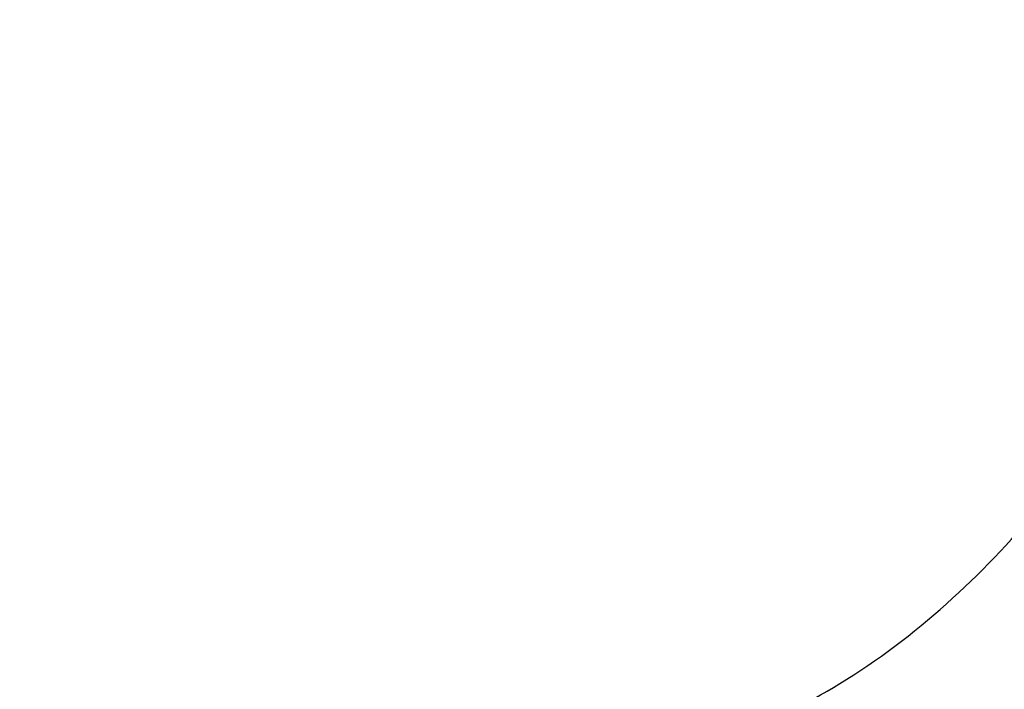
# Model space of a CAD drawing. Header units: millimetres. Extents: x -8 to 420, y 0 to 297.
# Tile 50 of 77: x 290.48 to 294.81, y 143.98 to 146.92. Entities that reach past the tile are written whole.
import ezdxf

# ---------------------------------------------------------------- set-up
doc = ezdxf.new("R2010")
doc.units = ezdxf.units.MM
doc.layers.add('10', color=7, linetype='Continuous')
doc.layers.add('SLD-0', color=7, linetype='Continuous')
doc.styles.add('SLDTEXTSTYLE2', font='TXT', dxfattribs={"width": 0.7})
doc.dimstyles.new('SLDDIMSTYLE0', dxfattribs={"dimtxt": 2.821533, "dimasz": 2.5, "dimexe": 0, "dimexo": 0.0625, "dimgap": 0.705383, "dimtad": 2, "dimlfac": 2, "dimrnd": 1e-09, "dimzin": 12, "dimdsep": 46, "dimtxsty": 'SLDTEXTSTYLE2', "dimsah": 1, "dimcen": 0.09, "dimadec": 0, "dimazin": 3, "dimtfac": 1, "dimtofl": 0, "dimtmove": 0, "dimatfit": 3, "dimfxl": 1, "dimfrac": 2, "dimtolj": 1, "dimtzin": 12, "dimarcsym": 0})

# ---------------------------------------------------------------- blocks, each defined once
blk = doc.blocks.new('_D')
at = {"layer": '10'}
for p, q in [((297.1777, 201.7989), (297.1777, 123.4726)), ((272.5462, 201.4203), (272.5462, 123.4726)), ((272.5462, 125.4726), (297.1777, 125.4726))]:
    blk.add_line(p, q, dxfattribs=at)
for points in [[(272.5462, 125.4726), (275.0462, 125.1726), (275.0462, 125.7726)], [(297.1777, 125.4726), (294.6777, 125.7726), (294.6777, 125.1726)]]:
    blk.add_solid(points, dxfattribs=at)
at = {"layer": '10', "insert": (283.3553, 128.8832), "char_height": 2.64583, "attachment_point": 1, "style": 'SLDTEXTSTYLE2'}
blk.add_mtext('49', dxfattribs=at)

msp = doc.modelspace()

# ---------------------------------------------------------------- linework, layer by layer
at = {"layer": 'SLD-0', "color": 179, "linetype": 'Continuous', "lineweight": 25}
for points, knots in [([(296.6557, 146.9267), (296.6293, 146.5461), (296.5766, 145.7856), (296.1601, 144.7065), (295.4795, 143.7044), (294.5075, 142.8421), (293.6709, 142.5173), (293.2524, 142.3548)], [0, 0, 0, 0, 0.186976, 0.373651, 0.560966, 0.780375, 1, 1, 1, 1]), ([(293.1253, 143.5801), (293.4557, 143.7008), (293.9701, 143.8887), (294.5613, 144.3417), (294.9667, 144.7623), (295.2932, 145.2467), (295.533, 145.7755), (295.6846, 146.3384), (295.704, 146.7244), (295.7138, 146.9174)], [0, 0, 0, 0, 0.232391, 0.361839, 0.491261, 0.618831, 0.746377, 0.873191, 1, 1, 1, 1]), ([(296.904, 146.9174), (296.8906, 146.6421), (296.8637, 146.0916), (296.6537, 145.2889), (296.3219, 144.5329), (295.8696, 143.8415), (295.3081, 143.2357), (294.6785, 142.7496), (294.0088, 142.3766), (293.5448, 142.2209), (293.3128, 142.1431)], [0, 0, 0, 0, 0.128354, 0.256707, 0.384964, 0.513225, 0.641912, 0.770604, 0.885301, 1, 1, 1, 1]), ([(297.1777, 146.7066), (297.1637, 146.4255), (297.1357, 145.8634), (296.9171, 145.0434), (296.5711, 144.2726), (296.1022, 143.5654), (295.5125, 142.9647), (295.0095, 142.5372), (294.6699, 142.3927), (294.5893, 142.3584)], [0, 0, 0, 0, 0.158444, 0.316887, 0.47533, 0.633773, 0.792216, 0.950659, 1, 1, 1, 1]), ([(294.6942, 142.5688), (294.7954, 142.6268), (295.1401, 142.8246), (295.6439, 143.287), (296.0694, 143.7932), (296.4586, 144.3872), (296.6273, 144.7829), (296.7566, 145.0864)], [0, 0, 0, 0, 0.105235, 0.358568, 0.611905, 0.702358, 1, 1, 1, 1])]:
    msp.add_open_spline(points, degree=3, knots=knots, dxfattribs=at)

# ---------------------------------------------------------------- dimensions: what is measured, and where the dimension line sits
at = {"layer": '10'}
dim = msp.add_linear_dim(base=(297.1777, 125.4726), p1=(272.5462, 201.4203), p2=(297.1777, 201.7989), text='49', dimstyle='SLDDIMSTYLE0', dxfattribs=at)
dim.commit()
dim.dimension.update_dxf_attribs({"geometry": '_D', "text_midpoint": (284.59, 125.4726), "dimtype": 160})

doc.saveas('drawing.dxf')
